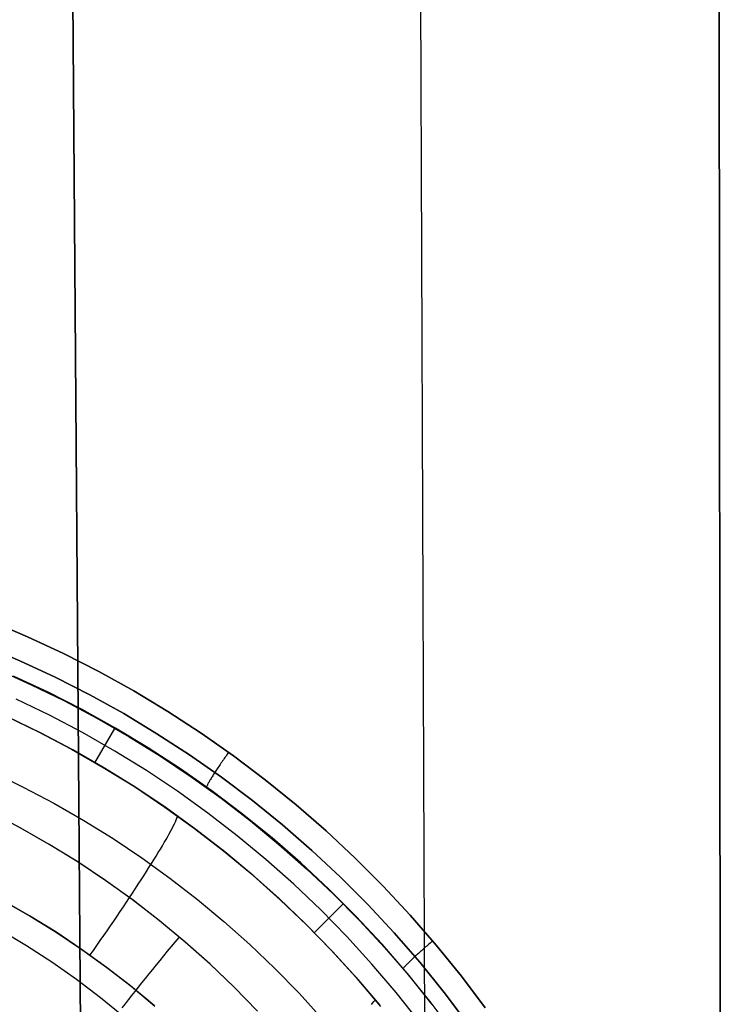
# Model space of a CAD drawing. Header units: millimetres. Extents: x -273 to 273, y -240 to 302.
# Tile 179 of 256: x 175 to 191, y -138 to -115. Entities that reach past the tile are written whole.
import ezdxf

# ---------------------------------------------------------------- set-up
doc = ezdxf.new("R2010")
doc.units = ezdxf.units.MM
doc.header["$MEASUREMENT"] = 0
doc.layers.add('IGES level 1', color=7, linetype='Continuous', true_color=0x3e413d)
doc.layers.add('IGES level 2', color=7, linetype='Continuous', true_color=0x008000)

msp = doc.modelspace()

# ---------------------------------------------------------------- linework, layer by layer
at = {"layer": 'IGES level 1'}
for p, q in [((174.425, -128.723, 418.023), (175.263, -129.079, 418.087)), ((175.263, -129.079, 418.087), (174.425, -128.723, 418.023)), ((175.263, -129.079, 418.087), (176.089, -129.465, 418.152)), ((176.089, -129.465, 418.152), (175.263, -129.079, 418.087)), ((174.271, -129.282, 417.838), (175.09, -129.63, 417.903)), ((175.09, -129.63, 417.903), (174.271, -129.282, 417.838)), ((176.089, -129.465, 418.152), (176.901, -129.879, 418.216)), ((176.901, -129.879, 418.216), (176.089, -129.465, 418.152)), ((174.574, -129.834, 417.337), (175.347, -130.181, 417.401)), ((175.09, -129.63, 417.903), (175.898, -130.007, 417.967)), ((175.898, -130.007, 417.967), (175.09, -129.63, 417.903)), ((175.733, -130.352, 417.414), (174.938, -129.981, 417.35)), ((175.898, -130.007, 417.967), (176.691, -130.411, 418.032)), ((176.691, -130.411, 418.032), (175.898, -130.007, 417.967)), ((176.901, -129.879, 418.216), (177.698, -130.321, 418.28)), ((177.698, -130.321, 418.28), (176.901, -129.879, 418.216)), ((175.347, -130.181, 417.401), (176.108, -130.552, 417.465)), ((175.77, -130.881, 415.735), (175.001, -130.509, 415.678)), ((176.515, -130.75, 417.479), (175.733, -130.352, 417.414)), ((176.691, -130.411, 418.032), (177.47, -130.843, 418.096)), ((177.47, -130.843, 418.096), (176.691, -130.411, 418.032)), ((177.698, -130.321, 418.28), (178.479, -130.791, 418.344)), ((178.479, -130.791, 418.344), (177.698, -130.321, 418.28)), ((176.108, -130.552, 417.465), (176.856, -130.95, 417.529)), ((177.282, -131.176, 417.543), (176.515, -130.75, 417.479)), ((174.772, -130.901, 414), (175.528, -131.266, 414.05)), ((175.56, -131.283, 414.052), (174.804, -130.916, 414.002)), ((176.526, -131.278, 415.791), (175.77, -130.881, 415.735)), ((176.856, -130.95, 417.529), (177.591, -131.372, 417.592)), ((177.47, -130.843, 418.096), (178.233, -131.302, 418.159)), ((178.233, -131.302, 418.159), (177.47, -130.843, 418.096)), ((178.479, -130.791, 418.344), (179.243, -131.288, 418.407)), ((179.243, -131.288, 418.407), (178.479, -130.791, 418.344)), ((176.806, -131.971, 414.148), (177.265, -131.18, 417.564)), ((178.034, -131.628, 417.606), (177.282, -131.176, 417.543)), ((175.528, -131.266, 414.05), (176.271, -131.658, 414.099)), ((176.303, -131.676, 414.101), (175.56, -131.283, 414.052)), ((177.267, -131.702, 415.848), (176.526, -131.278, 415.791)), ((177.591, -131.372, 417.592), (178.311, -131.819, 417.656)), ((178.233, -131.302, 418.159), (178.98, -131.787, 418.222)), ((178.98, -131.787, 418.222), (178.233, -131.302, 418.159)), ((179.243, -131.288, 418.407), (179.989, -131.811, 418.47)), ((179.989, -131.811, 418.47), (179.243, -131.288, 418.407)), ((176.271, -131.658, 414.099), (177, -132.075, 414.148)), ((178.77, -132.107, 417.669), (178.034, -131.628, 417.606)), ((177.032, -132.095, 414.15), (176.303, -131.676, 414.101)), ((177.994, -132.15, 415.904), (177.267, -131.702, 415.848)), ((178.311, -131.819, 417.656), (179.015, -132.29, 417.718)), ((178.98, -131.787, 418.222), (179.71, -132.298, 418.285)), ((179.71, -132.298, 418.285), (178.98, -131.787, 418.222)), ((179.773, -131.875, 418.47), (179.755, -131.902, 418.463)), ((179.792, -131.849, 418.476), (179.773, -131.875, 418.47)), ((179.811, -131.822, 418.48), (179.792, -131.849, 418.476)), ((179.83, -131.795, 418.484), (179.811, -131.822, 418.48)), ((179.849, -131.768, 418.487), (179.83, -131.795, 418.484)), ((179.868, -131.741, 418.488), (179.849, -131.768, 418.487)), ((179.989, -131.811, 418.47), (180.717, -132.36, 418.532)), ((180.717, -132.36, 418.532), (179.989, -131.811, 418.47)), ((177, -132.075, 414.148), (177.714, -132.517, 414.197)), ((177.746, -132.538, 414.199), (177.032, -132.095, 414.15)), ((179.489, -132.61, 417.732), (178.77, -132.107, 417.669)), ((179.616, -132.107, 418.37), (179.6, -132.131, 418.354)), ((179.632, -132.082, 418.386), (179.616, -132.107, 418.37)), ((179.649, -132.057, 418.4), (179.632, -132.082, 418.386)), ((179.666, -132.032, 418.413), (179.649, -132.057, 418.4)), ((179.683, -132.007, 418.425), (179.666, -132.032, 418.413)), ((179.701, -131.981, 418.436), (179.683, -132.007, 418.425)), ((179.718, -131.955, 418.446), (179.701, -131.981, 418.436)), ((179.737, -131.928, 418.455), (179.718, -131.955, 418.446)), ((179.755, -131.902, 418.463), (179.737, -131.928, 418.455)), ((174.448, -132.18, 411.98), (175.162, -132.526, 412.036)), ((178.704, -132.624, 415.96), (177.994, -132.15, 415.904)), ((179.015, -132.29, 417.718), (179.704, -132.784, 417.781)), ((179.472, -132.331, 418.165), (179.461, -132.35, 418.139)), ((179.485, -132.311, 418.189), (179.472, -132.331, 418.165)), ((179.498, -132.29, 418.213), (179.485, -132.311, 418.189)), ((179.511, -132.269, 418.237), (179.498, -132.29, 418.213)), ((179.525, -132.247, 418.259), (179.511, -132.269, 418.237)), ((179.539, -132.224, 418.28), (179.525, -132.247, 418.259)), ((179.554, -132.201, 418.301), (179.539, -132.224, 418.28)), ((179.569, -132.178, 418.319), (179.554, -132.201, 418.301)), ((179.584, -132.155, 418.337), (179.569, -132.178, 418.319)), ((179.6, -132.131, 418.354), (179.584, -132.155, 418.337)), ((179.71, -132.298, 418.285), (180.421, -132.835, 418.347)), ((180.421, -132.835, 418.347), (179.71, -132.298, 418.285)), ((175.162, -132.526, 412.036), (175.864, -132.897, 412.091)), ((177.714, -132.517, 414.197), (178.412, -132.984, 414.245)), ((178.444, -133.006, 414.248), (177.746, -132.538, 414.199)), ((179.366, -132.525, 417.783), (179.363, -132.534, 417.75)), ((179.371, -132.515, 417.815), (179.366, -132.525, 417.783)), ((179.376, -132.504, 417.847), (179.371, -132.515, 417.815)), ((179.381, -132.492, 417.879), (179.376, -132.504, 417.847)), ((179.388, -132.48, 417.91), (179.381, -132.492, 417.879)), ((179.395, -132.466, 417.941), (179.388, -132.48, 417.91)), ((179.402, -132.452, 417.971), (179.395, -132.466, 417.941)), ((179.41, -132.437, 418.001), (179.402, -132.452, 417.971)), ((179.419, -132.421, 418.03), (179.41, -132.437, 418.001)), ((179.429, -132.405, 418.058), (179.419, -132.421, 418.03)), ((179.439, -132.387, 418.086), (179.429, -132.405, 418.058)), ((179.449, -132.369, 418.113), (179.439, -132.387, 418.086)), ((179.461, -132.35, 418.139), (179.449, -132.369, 418.113)), ((180.717, -132.36, 418.532), (181.425, -132.934, 418.593)), ((181.425, -132.934, 418.593), (180.717, -132.36, 418.532)), ((179.398, -133.122, 416.015), (178.704, -132.624, 415.96)), ((180.19, -133.139, 417.794), (179.489, -132.61, 417.732)), ((179.704, -132.784, 417.781), (180.375, -133.301, 417.842)), ((175.864, -132.897, 412.091), (176.553, -133.292, 412.146)), ((178.412, -132.984, 414.245), (179.094, -133.474, 414.293)), ((179.126, -133.498, 414.296), (178.444, -133.006, 414.248)), ((180.421, -132.835, 418.347), (181.113, -133.396, 418.408)), ((181.113, -133.396, 418.408), (180.421, -132.835, 418.347)), ((181.425, -132.934, 418.593), (182.112, -133.532, 418.654)), ((182.112, -133.532, 418.654), (181.425, -132.934, 418.593)), ((175.097, -133.461, 424.075), (174.419, -133.105, 424.021)), ((175.111, -133.468, 424.076), (174.433, -133.111, 424.022)), ((178.674, -133.28, 414.018), (178.692, -133.24, 414.15)), ((178.692, -133.24, 414.15), (178.707, -133.203, 414.283)), ((180.074, -133.644, 416.07), (179.398, -133.122, 416.015)), ((180.872, -133.691, 417.856), (180.19, -133.139, 417.794)), ((175.763, -133.841, 424.128), (175.097, -133.461, 424.075)), ((176.553, -133.292, 412.146), (177.228, -133.71, 412.201)), ((178.578, -133.477, 413.509), (178.606, -133.422, 413.633)), ((178.606, -133.422, 413.633), (178.632, -133.371, 413.76)), ((178.632, -133.371, 413.76), (178.654, -133.324, 413.888)), ((178.654, -133.324, 413.888), (178.674, -133.28, 414.018)), ((180.375, -133.301, 417.842), (181.029, -133.841, 417.903)), ((181.113, -133.396, 418.408), (181.786, -133.98, 418.469)), ((181.786, -133.98, 418.469), (181.113, -133.396, 418.408)), ((175.775, -133.848, 424.129), (175.111, -133.468, 424.076)), ((178.44, -133.728, 413.035), (178.478, -133.66, 413.15)), ((178.478, -133.66, 413.15), (178.514, -133.596, 413.267)), ((178.514, -133.596, 413.267), (178.547, -133.534, 413.387)), ((178.547, -133.534, 413.387), (178.578, -133.477, 413.509)), ((179.094, -133.474, 414.293), (179.759, -133.988, 414.341)), ((179.79, -134.014, 414.343), (179.126, -133.498, 414.296)), ((180.731, -134.189, 416.124), (180.074, -133.644, 416.07)), ((181.534, -134.268, 417.916), (180.872, -133.691, 417.856)), ((182.112, -133.532, 418.654), (182.778, -134.155, 418.714)), ((182.778, -134.155, 418.714), (182.112, -133.532, 418.654)), ((176.414, -134.244, 424.181), (175.763, -133.841, 424.128)), ((176.427, -134.251, 424.182), (175.775, -133.848, 424.129)), ((177.228, -133.71, 412.201), (177.887, -134.152, 412.256)), ((178.31, -133.949, 412.707), (178.356, -133.872, 412.813)), ((178.356, -133.872, 412.813), (178.399, -133.799, 412.923)), ((178.399, -133.799, 412.923), (178.44, -133.728, 413.035)), ((181.029, -133.841, 417.903), (181.665, -134.402, 417.963)), ((178.16, -134.196, 412.408), (178.212, -134.111, 412.504)), ((178.212, -134.111, 412.504), (178.262, -134.029, 412.604)), ((178.262, -134.029, 412.604), (178.31, -133.949, 412.707)), ((179.759, -133.988, 414.341), (180.405, -134.525, 414.388)), ((180.436, -134.552, 414.39), (179.79, -134.014, 414.343)), ((181.786, -133.98, 418.469), (182.437, -134.588, 418.529)), ((182.437, -134.588, 418.529), (181.786, -133.98, 418.469)), ((177.052, -134.669, 424.234), (176.414, -134.244, 424.181)), ((177.063, -134.676, 424.235), (176.427, -134.251, 424.182)), ((177.887, -134.152, 412.256), (178.531, -134.616, 412.31)), ((178.049, -134.373, 412.226), (178.106, -134.283, 412.315)), ((178.106, -134.283, 412.315), (178.16, -134.196, 412.408)), ((181.37, -134.756, 416.177), (180.731, -134.189, 416.124)), ((182.176, -134.867, 417.976), (181.534, -134.268, 417.916)), ((182.778, -134.155, 418.714), (183.423, -134.8, 418.773)), ((183.423, -134.8, 418.773), (182.778, -134.155, 418.714)), ((177.869, -134.656, 411.981), (177.931, -134.56, 412.059)), ((177.931, -134.56, 412.059), (177.991, -134.465, 412.14)), ((177.991, -134.465, 412.14), (178.049, -134.373, 412.226)), ((180.405, -134.525, 414.388), (181.032, -135.084, 414.434)), ((181.062, -135.112, 414.436), (180.436, -134.552, 414.39)), ((181.665, -134.402, 417.963), (182.281, -134.985, 418.022)), ((182.437, -134.588, 418.529), (183.067, -135.218, 418.588)), ((183.067, -135.218, 418.588), (182.437, -134.588, 418.529)), ((177.674, -135.116, 424.286), (177.052, -134.669, 424.234)), ((177.685, -135.123, 424.287), (177.063, -134.676, 424.235)), ((177.739, -134.855, 411.837), (177.805, -134.755, 411.907)), ((177.805, -134.755, 411.907), (177.869, -134.656, 411.981)), ((178.531, -134.616, 412.31), (179.159, -135.103, 412.363)), ((181.988, -135.345, 416.23), (181.37, -134.756, 416.177)), ((183.423, -134.8, 418.773), (184.044, -135.467, 418.831)), ((184.044, -135.467, 418.831), (183.423, -134.8, 418.773)), ((177.604, -135.061, 411.71), (177.672, -134.957, 411.772)), ((177.672, -134.957, 411.772), (177.739, -134.855, 411.837)), ((182.796, -135.488, 418.035), (182.176, -134.867, 417.976)), ((182.281, -134.985, 418.022), (182.877, -135.588, 418.08)), ((175.309, -135.477, 411.198), (174.696, -135.127, 411.149)), ((174.708, -135.134, 411.15), (175.321, -135.486, 411.199)), ((177.389, -135.381, 411.553), (177.462, -135.273, 411.601)), ((177.462, -135.273, 411.601), (177.534, -135.166, 411.653)), ((177.534, -135.166, 411.653), (177.604, -135.061, 411.71)), ((178.281, -135.584, 424.338), (177.674, -135.116, 424.286)), ((178.291, -135.592, 424.339), (177.685, -135.123, 424.287)), ((179.159, -135.103, 412.363), (179.77, -135.611, 412.416)), ((181.032, -135.084, 414.434), (181.64, -135.664, 414.48)), ((181.669, -135.694, 414.482), (181.062, -135.112, 414.436)), ((181.835, -135.871, 414.517), (182.505, -135.205, 418.044)), ((183.067, -135.218, 418.588), (183.674, -135.87, 418.646)), ((183.674, -135.87, 418.646), (183.067, -135.218, 418.588)), ((175.909, -135.849, 411.247), (175.309, -135.477, 411.198)), ((175.321, -135.486, 411.199), (175.921, -135.858, 411.248)), ((177.241, -135.6, 411.47), (177.316, -135.49, 411.509)), ((177.316, -135.49, 411.509), (177.389, -135.381, 411.553)), ((182.586, -135.955, 416.282), (181.988, -135.345, 416.23)), ((183.395, -136.13, 418.093), (182.796, -135.488, 418.035)), ((184.044, -135.467, 418.831), (184.641, -136.156, 418.888)), ((184.641, -136.156, 418.888), (184.044, -135.467, 418.831)), ((177.088, -135.822, 411.406), (177.165, -135.711, 411.436)), ((177.165, -135.711, 411.436), (177.241, -135.6, 411.47)), ((178.871, -136.073, 424.389), (178.281, -135.584, 424.338)), ((178.88, -136.081, 424.39), (178.291, -135.592, 424.339)), ((179.77, -135.611, 412.416), (180.362, -136.139, 412.468)), ((181.64, -135.664, 414.48), (182.227, -136.265, 414.525)), ((182.256, -136.296, 414.527), (181.669, -135.694, 414.482)), ((182.877, -135.588, 418.08), (183.453, -136.21, 418.137)), ((174.644, -135.805, 423.376), (175.237, -136.161, 423.43)), ((176.497, -136.242, 411.295), (175.909, -135.849, 411.247)), ((175.921, -135.858, 411.248), (176.508, -136.251, 411.296)), ((176.932, -136.047, 411.361), (177.01, -135.934, 411.381)), ((177.01, -135.934, 411.381), (177.088, -135.822, 411.406)), ((183.674, -135.87, 418.646), (184.259, -136.543, 418.703)), ((184.259, -136.543, 418.703), (183.674, -135.87, 418.646)), ((175.237, -136.161, 423.43), (175.817, -136.538, 423.483)), ((176.773, -136.273, 411.335), (176.853, -136.16, 411.345)), ((176.853, -136.16, 411.345), (176.932, -136.047, 411.361)), ((178.646, -136.082, 424.394), (178.557, -136.187, 424.383)), ((178.734, -135.976, 424.401), (178.646, -136.082, 424.394)), ((179.443, -136.582, 424.44), (178.871, -136.073, 424.389)), ((179.452, -136.59, 424.441), (178.88, -136.081, 424.39)), ((180.362, -136.139, 412.468), (180.936, -136.688, 412.52)), ((183.162, -136.586, 416.333), (182.586, -135.955, 416.282)), ((183.97, -136.793, 418.15), (183.395, -136.13, 418.093)), ((184.42, -136.173, 418.896), (184.396, -136.194, 418.888)), ((184.446, -136.151, 418.903), (184.42, -136.173, 418.896)), ((184.471, -136.129, 418.908), (184.446, -136.151, 418.903)), ((184.497, -136.107, 418.913), (184.471, -136.129, 418.908)), ((184.522, -136.085, 418.916), (184.497, -136.107, 418.913)), ((184.548, -136.062, 418.918), (184.522, -136.085, 418.916)), ((184.641, -136.156, 418.888), (185.215, -136.865, 418.943)), ((185.215, -136.865, 418.943), (184.641, -136.156, 418.888)), ((177.07, -136.654, 411.343), (176.497, -136.242, 411.295)), ((176.508, -136.251, 411.296), (177.081, -136.664, 411.344)), ((176.693, -136.386, 411.329), (176.773, -136.273, 411.335)), ((178.383, -136.398, 424.346), (178.297, -136.503, 424.32)), ((178.47, -136.293, 424.366), (178.383, -136.398, 424.346)), ((178.557, -136.187, 424.383), (178.47, -136.293, 424.366)), ((182.227, -136.265, 414.525), (182.793, -136.885, 414.569)), ((182.822, -136.918, 414.571), (182.256, -136.296, 414.527)), ((183.453, -136.21, 418.137), (184.008, -136.852, 418.193)), ((184.165, -136.401, 418.75), (184.144, -136.42, 418.731)), ((184.186, -136.382, 418.769), (184.165, -136.401, 418.75)), ((184.208, -136.362, 418.786), (184.186, -136.382, 418.769)), ((184.23, -136.342, 418.803), (184.208, -136.362, 418.786)), ((184.252, -136.322, 418.818), (184.23, -136.342, 418.803)), ((184.275, -136.301, 418.833), (184.252, -136.322, 418.818)), ((184.299, -136.28, 418.846), (184.275, -136.301, 418.833)), ((184.322, -136.259, 418.858), (184.299, -136.28, 418.846)), ((184.346, -136.238, 418.869), (184.322, -136.259, 418.858)), ((184.371, -136.216, 418.879), (184.346, -136.238, 418.869)), ((184.396, -136.194, 418.888), (184.371, -136.216, 418.879)), ((175.817, -136.538, 423.483), (176.383, -136.935, 423.536)), ((178.212, -136.607, 424.29), (178.127, -136.71, 424.255)), ((178.297, -136.503, 424.32), (178.212, -136.607, 424.29)), ((179.998, -137.111, 424.489), (179.443, -136.582, 424.44)), ((180.007, -137.119, 424.49), (179.452, -136.59, 424.441)), ((183.716, -137.236, 416.383), (183.162, -136.586, 416.333)), ((183.935, -136.625, 418.401), (183.924, -136.637, 418.371)), ((183.946, -136.613, 418.431), (183.935, -136.625, 418.401)), ((183.959, -136.6, 418.46), (183.946, -136.613, 418.431)), ((183.972, -136.586, 418.488), (183.959, -136.6, 418.46)), ((183.986, -136.572, 418.516), (183.972, -136.586, 418.488)), ((184.001, -136.557, 418.543), (183.986, -136.572, 418.516)), ((184.017, -136.542, 418.57), (184.001, -136.557, 418.543)), ((184.033, -136.526, 418.595), (184.017, -136.542, 418.57)), ((184.05, -136.51, 418.62), (184.033, -136.526, 418.595)), ((184.068, -136.493, 418.644), (184.05, -136.51, 418.62)), ((184.086, -136.475, 418.667), (184.068, -136.493, 418.644)), ((184.105, -136.457, 418.689), (184.086, -136.475, 418.667)), ((184.124, -136.439, 418.711), (184.105, -136.457, 418.689)), ((184.144, -136.42, 418.731), (184.124, -136.439, 418.711)), ((184.259, -136.543, 418.703), (184.82, -137.236, 418.758)), ((184.82, -137.236, 418.758), (184.259, -136.543, 418.703)), ((177.629, -137.087, 411.39), (177.07, -136.654, 411.343)), ((177.081, -136.664, 411.344), (177.64, -137.097, 411.391)), ((178.044, -136.813, 424.215), (177.962, -136.915, 424.171)), ((178.127, -136.71, 424.255), (178.044, -136.813, 424.215)), ((180.936, -136.688, 412.52), (181.491, -137.257, 412.57)), ((183.882, -136.686, 418.213), (183.876, -136.694, 418.18)), ((183.888, -136.678, 418.245), (183.882, -136.686, 418.213)), ((183.896, -136.669, 418.277), (183.888, -136.678, 418.245)), ((183.904, -136.659, 418.309), (183.896, -136.669, 418.277)), ((183.914, -136.648, 418.34), (183.904, -136.659, 418.309)), ((183.924, -136.637, 418.371), (183.914, -136.648, 418.34)), ((184.523, -137.476, 418.206), (183.97, -136.793, 418.15)), ((184.008, -136.852, 418.193), (184.541, -137.513, 418.248)), ((176.383, -136.935, 423.536), (176.935, -137.351, 423.588)), ((177.881, -137.016, 424.123), (177.802, -137.116, 424.07)), ((177.962, -136.915, 424.171), (177.881, -137.016, 424.123)), ((182.793, -136.885, 414.569), (183.338, -137.525, 414.612)), ((183.365, -137.56, 414.614), (182.822, -136.918, 414.571)), ((185.215, -136.865, 418.943), (185.763, -137.594, 418.998)), ((185.763, -137.594, 418.998), (185.215, -136.865, 418.943)), ((178.172, -137.538, 411.437), (177.629, -137.087, 411.39)), ((177.64, -137.097, 411.391), (178.184, -137.549, 411.438)), ((177.724, -137.214, 424.013), (177.648, -137.311, 423.951)), ((177.802, -137.116, 424.07), (177.724, -137.214, 424.013)), ((180.534, -137.659, 424.538), (179.998, -137.111, 424.489)), ((180.542, -137.666, 424.539), (180.007, -137.119, 424.49)), ((181.491, -137.257, 412.57), (182.025, -137.844, 412.62)), ((184.248, -137.905, 416.432), (183.716, -137.236, 416.383)), ((184.82, -137.236, 418.758), (185.356, -137.948, 418.813)), ((185.356, -137.948, 418.813), (184.82, -137.236, 418.758)), ((176.935, -137.351, 423.588), (177.472, -137.787, 423.639)), ((177.5, -137.5, 423.816), (177.429, -137.593, 423.742)), ((177.573, -137.407, 423.886), (177.5, -137.5, 423.816)), ((177.648, -137.311, 423.951), (177.573, -137.407, 423.886)), ((183.153, -137.513, 414.238), (183.184, -137.477, 414.367)), ((183.184, -137.477, 414.367), (183.211, -137.444, 414.497)), ((183.211, -137.444, 414.497), (183.235, -137.414, 414.628)), ((185.051, -138.177, 418.26), (184.523, -137.476, 418.206))]:
    msp.add_line(p, q, dxfattribs=at)
at = {"layer": 'IGES level 2', "color": 31, "true_color": 0xfabe47}
for p, q in [((191.178, -175.018, 491.92), (191.068, -32.031, 495.05)), ((191.068, -32.031, 495.05), (191.178, -175.018, 491.92)), ((183.954, -34.565, 487.356), (184.511, -172.026, 486.979)), ((175.708, -36.344, 481.378), (176.716, -169.446, 483.203)), ((176.716, -169.446, 483.203), (175.708, -36.344, 481.378))]:
    msp.add_line(p, q, dxfattribs=at)

doc.saveas('drawing.dxf')
